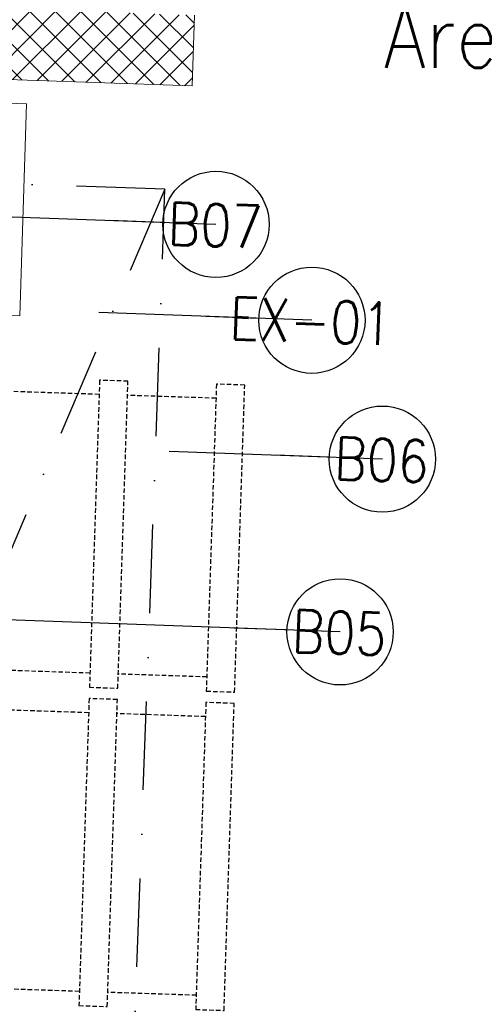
# Model space of a CAD drawing. Header units: millimetres. Extents: x 297264 to 416219, y -77299 to -23696.
# Tile 155 of 256: x 344280 to 344936, y -28784 to -27393. Entities that reach past the tile are written whole.
import ezdxf

# ---------------------------------------------------------------- set-up
doc = ezdxf.new("R2010")
doc.units = ezdxf.units.MM
doc.header["$LTSCALE"] = 2.5
for name, pattern in [('CONTINUA', [0]), ('DASHDOTX2', [2, 1, -0.5, 0, -0.5]), ('NASCOSTA', [0.381, 0.254, -0.127])]:
    doc.linetypes.add(name, pattern=pattern)
for name, color, linetype, lineweight in [('CKD Equipments', 252, 'Continuous', 0), ('ELEVATION 1', 143, 'Continuous', 18), ('ELEVATION 4', 157, 'Continuous', 9), ('HATCH LIGHT', 250, 'Continuous', 0), ('ROOM TEXT', 7, 'Continuous', 5)]:
    doc.layers.add(name, color=color, linetype=linetype, lineweight=lineweight)
doc.layers.add('IQ_204_2D', color=7, linetype='CONTINUA')
doc.layers.add('L8', color=1, linetype='Continuous')
doc.styles.add('MTEXT', font='romans.shx', dxfattribs={"width": 0.85})
doc.styles.get("Standard").update_dxf_attribs({"font": 'GOTHIC.TTF'})
doc.dimstyles.new('AJKD_30', dxfattribs={"dimscale": 30, "dimtxt": 2, "dimasz": 1, "dimexe": 0.8, "dimexo": 0.8, "dimgap": 0.5, "dimtad": 1, "dimdec": 0, "dimzin": 0, "dimdsep": 46, "dimtxsty": 'Standard', "dimblk": 'ARCHTICK', "dimcen": 0.125, "dimclrd": 251, "dimclre": 251, "dimclrt": 42, "dimadec": 0, "dimazin": 0, "dimtfac": 1, "dimtdec": 0, "dimtix": 1, "dimtmove": 0, "dimatfit": 3, "dimfxl": 1, "dimtolj": 1, "dimtzin": 0, "dimarcsym": 1})

# ---------------------------------------------------------------- blocks, each defined once
blk = doc.blocks.new('_ArchTick')
at = {"color": 0, "linetype": 'ByBlock', "const_width": 0.15}
blk.add_lwpolyline([(-0.5, -0.5), (0.5, 0.5)], dxfattribs=at)

msp = doc.modelspace()

# ---------------------------------------------------------------- hatches: boundary and pattern name
at = {"layer": 'HATCH LIGHT', "true_color": 0x636466}
h = msp.add_hatch(dxfattribs=at)
h.set_pattern_fill('ANSI32', color=251, scale=6)
h.set_pattern_definition([(45, (278504.94, -46725.026), (-40.411153, 40.411153), []), (45, (278531.88, -46725.026), (-40.411153, 40.411153), [])])
h.paths.add_polyline_path([(355647.8, -32590), (355453.8, -32638.8), (355635.4, -33359.7), (343082.7, -33359.6, -0.000263), (343068.2, -33559.6), (355892, -33559.7)])
h.paths.add_polyline_path([(343496.7, -25157.1), (343296.6, -25157.1, -0.011972), (342815.4, -34256), (343016, -34256, 0.01196)])
h.paths.add_polyline_path([(343480.3, -25697.6), (353159.2, -26046.6, 0.003501), (353653.3, -26800.6), (353820.9, -26691.5), (353270.8, -25850.5), (343486.5, -25497.7, -0.000262)])
h = msp.add_hatch(dxfattribs=at)
h.set_pattern_fill('ANSI37', color=251, scale=8)
h.set_pattern_definition([(45, (278504.942, -46725.026), (-17.960512, 17.960512), []), (135, (278504.942, -46725.026), (-17.960512, -17.960512), [])])
edge = h.paths.add_edge_path()
edge.add_line((346273.8, -25798.3), (343480.3, -25697.6))
edge.add_arc((153082.9, -19659.4), 190493.1, 356.573537, 358.183559, ccw=False)
edge.add_line((343235.5, -31044.7), (346084.7, -31044.7))
edge.add_line((346084.7, -31044.7), (346211.2, -27535.7))
edge.add_line((346211.2, -27535.7), (346111.3, -27532.1))
edge.add_line((346111.3, -27532.1), (346082, -28343.5))
edge.add_line((346082, -28343.5), (346082, -28343.5))
edge.add_line((346082, -28343.5), (346017.2, -30142.4))
edge.add_line((346017.2, -30142.4), (345988.2, -30944.7))
edge.add_line((345988.2, -30944.7), (343356.5, -30944.7))
edge.add_line((343356.5, -30944.7), (343482.6, -27449.3))
edge.add_line((343482.6, -27449.3), (344481.9, -27485.3))
edge.add_line((344481.9, -27485.3), (344523.3, -27486.8))
edge.add_line((344523.3, -27486.8), (344526.9, -27386.9))
edge.add_line((344526.9, -27386.9), (343486.2, -27349.3))
edge.add_line((343486.2, -27349.3), (343542.1, -25799.9))
edge.add_line((343542.1, -25799.9), (345041.1, -25853.9))
edge.add_line((345041.1, -25853.9), (345030.3, -26153.7))
edge.add_line((345030.3, -26153.7), (345006.9, -26801.7))
edge.add_line((345006.9, -26801.7), (345004.2, -26874.9))
edge.add_line((345004.2, -26874.9), (345104.2, -26878.5))
edge.add_line((345104.2, -26878.5), (345141, -25857.5))
edge.add_line((345141, -25857.5), (346170.3, -25894.7))
edge.add_line((346170.3, -25894.7), (346143.7, -26632.7))
edge.add_line((346143.7, -26632.7), (346243.6, -26636.3))
edge.add_line((346243.6, -26636.3), (346273.8, -25798.3))

# ---------------------------------------------------------------- linework, layer by layer
at = {"layer": 'CKD Equipments'}
msp.add_lwpolyline([(343485.1, -27486.3), (343475.5, -27786.2), (344280.1, -27811.7), (344289.7, -27511.8), (343485.1, -27486.3)], dxfattribs=at)
at = {"layer": 'CKD Equipments', "elevation": 890}
msp.add_lwpolyline([(344485.1, -27632.7), (344485.1, -27632.7)], dxfattribs=at)
at = {"layer": 'ELEVATION 1'}
for p, q in [((344523.3, -27486.8), (344526.9, -27386.9)), ((343482.6, -27449.3), (344523.3, -27486.8))]:
    msp.add_line(p, q, dxfattribs=at)
at = {"layer": 'IQ_204_2D', "linetype": 'NASCOSTA', "ltscale": 10}
for p, q in [((344392.2, -27922.6, 890), (344267.3, -27918.4, 890)), ((344557.1, -27928, 890), (344432.2, -27923.9, 890)), ((344379.1, -28316.4, 890), (344254.2, -28312.2, 890)), ((344544.1, -28321.8, 890), (344419.1, -28317.7, 890)), ((344377.3, -28372.3, 890), (344252.4, -28368.2, 890)), ((344542.2, -28377.8, 890), (344417.3, -28373.6, 890)), ((344364.2, -28766.1, 890), (344239.3, -28762, 890)), ((344529.2, -28771.6, 890), (344404.2, -28767.4, 890))]:
    msp.add_line(p, q, dxfattribs=at)
at = {"layer": 'IQ_204_2D', "linetype": 'NASCOSTA', "ltscale": 10, "elevation": 890}
for points in [[(344392.8, -27902.6), (344378.5, -28336.3), (344418.5, -28337.7), (344432.8, -27903.9), (344392.8, -27902.6)], [(344557.8, -27908), (344543.4, -28341.8), (344583.4, -28343.1), (344597.7, -27909.4), (344557.8, -27908)], [(344378, -28352.3), (344363.6, -28786.1), (344403.6, -28787.4), (344417.9, -28353.7), (344378, -28352.3)], [(344542.9, -28357.8), (344528.5, -28791.6), (344568.5, -28792.9), (344582.8, -28359.1), (344542.9, -28357.8)]]:
    msp.add_lwpolyline(points, dxfattribs=at)
at = {"layer": 'L8', "linetype": 'DASHDOTX2', "ltscale": 50, "elevation": 890}
msp.add_lwpolyline([(343485.8, -27596.7), (343392.1, -30195), (344391.4, -30231), (344485.1, -27632.7)], close=True, dxfattribs=at)
msp.add_lwpolyline([(344485.1, -27632.7), (343392.1, -30195)], dxfattribs=at)

# ---------------------------------------------------------------- texts
at = {"layer": 'ROOM TEXT', "insert": (345752.8, -27491, 0.2), "char_height": 90, "attachment_point": 9, "style": 'MTEXT'}
msp.add_mtext_dynamic_manual_height_columns('\\A1;\\pxqc;Area: 13.4sqm', width=1162.931, gutter_width=1.8, heights=[0], dxfattribs=at)
at = {"layer": 'ROOM TEXT', "char_height": 60, "attachment_point": 7, "rotation": 357.9352, "style": 'MTEXT'}
for s, insert in [('\\A1;\\pxqc;B07', (344469.5, -27710.4, 0.2)), ('\\A1;\\pxqc;EX-01', (344604.9, -27845.8, 0.2)), ('\\A1;\\pxqc;B06', (344704.4, -28042, 0.2)), ('\\A1;\\pxqc;B05', (344644.7, -28286.1, 0.2))]:
    msp.add_mtext_dynamic_manual_height_columns(s, width=170.917, gutter_width=1.8, heights=[0], dxfattribs=dict(at, insert=insert))

# ---------------------------------------------------------------- leaders
at = {"layer": 'ELEVATION 4'}
for points in [[(344557.1, -27682.3), (344256.3, -27671.5)], [(344692.5, -27817.8), (344391.7, -27806.9)], [(344792, -28014), (344491.2, -28003.2)], [(344732.3, -28258.1), (344181.2, -28238.3)]]:
    msp.add_leader(points, dimstyle='AJKD_30', override={"dimasz": 5, "dimgap": 0.5, "dimtad": 0, "dimldrblk": 'DotBlank', "dimfxl": 0.18, "dimfxlon": 1, "dimarcsym": 2}, dxfattribs=at)

doc.saveas('drawing.dxf')
